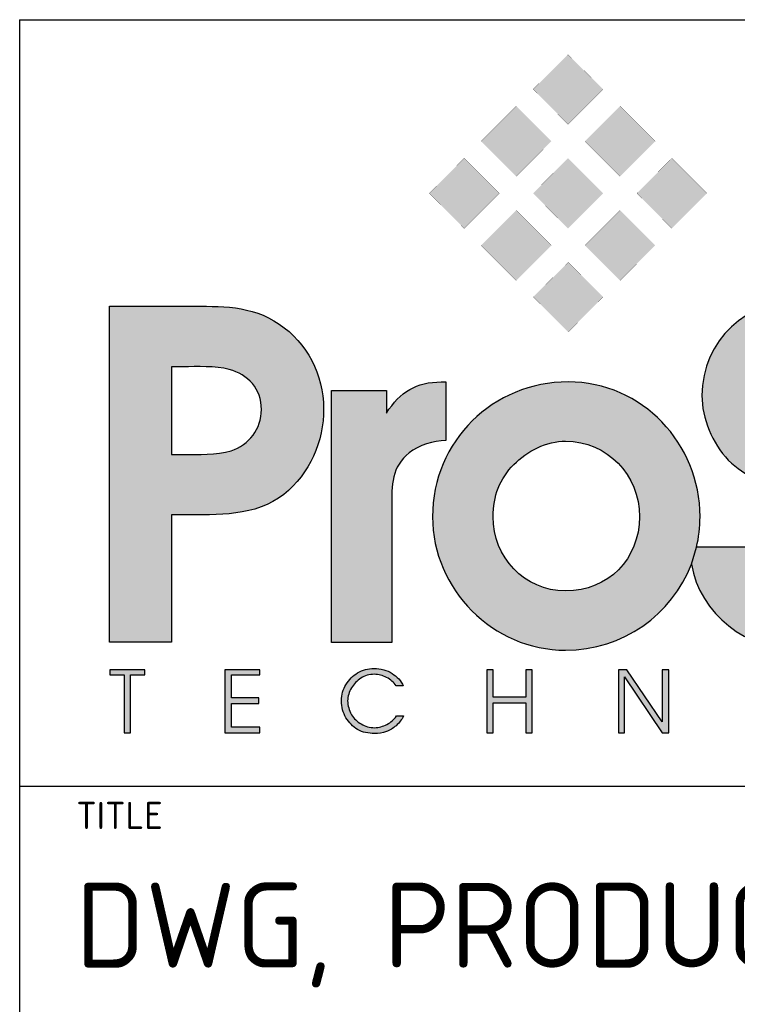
# Model space of a CAD drawing. Header units: inches. Extents: x 0 to 22, y 0 to 17.
# Tile 4 of 40: x 17.4 to 18.4, y 1.5 to 2.9. Entities that reach past the tile are written whole.
import ezdxf

# ---------------------------------------------------------------- set-up
doc = ezdxf.new("R2010")
doc.units = ezdxf.units.IN
doc.header["$MEASUREMENT"] = 0
doc.layers.add('Default', color=7, linetype='Continuous')
doc.layers.add('Layer_1', color=7, linetype='Continuous')

msp = doc.modelspace()

# ---------------------------------------------------------------- hatches: boundary and pattern name
at = {"layer": 'Default', "linetype": 'Continuous'}
for points in [[(18.1577, 2.7818), (18.2094, 2.8335), (18.1577, 2.8843), (18.1065, 2.8335)], [(18.0816, 2.7053), (18.1333, 2.757), (18.0816, 2.8087), (18.0299, 2.757)], [(18.1826, 2.757), (18.2343, 2.7053), (18.286, 2.757), (18.2343, 2.8087)], [(18.0567, 2.6804), (18.005, 2.7321), (17.9538, 2.6804), (18.005, 2.6287)], [(18.1577, 2.6287), (18.2094, 2.6804), (18.1577, 2.7321), (18.1065, 2.6804)], [(18.2592, 2.6804), (18.3104, 2.6287), (18.3621, 2.6804), (18.3104, 2.7321)], [(18.0299, 2.6038), (18.0816, 2.5521), (18.1333, 2.6038), (18.0816, 2.6555)], [(18.2343, 2.5521), (18.286, 2.6038), (18.2343, 2.6555), (18.1826, 2.6038)], [(18.2094, 2.5281), (18.1582, 2.5789), (18.1065, 2.5281), (18.1582, 2.4764)], [(17.5142, 1.9722), (17.5353, 1.9722), (17.5353, 1.9799), (17.4836, 1.9799), (17.4836, 1.9722), (17.5046, 1.9722), (17.5046, 1.887), (17.5142, 1.887)], [(17.653, 1.9799), (17.653, 1.887), (17.7043, 1.887), (17.7043, 1.8956), (17.6626, 1.8956), (17.6626, 1.9301), (17.7028, 1.9301), (17.7028, 1.9387), (17.6626, 1.9387), (17.6626, 1.9722), (17.7043, 1.9722), (17.7043, 1.9799)], [(18.0384, 1.9799), (18.0384, 1.887), (18.0475, 1.887), (18.0475, 1.9311), (18.0958, 1.9311), (18.0958, 1.887), (18.1049, 1.887), (18.1049, 1.9799), (18.0958, 1.9799), (18.0958, 1.9397), (18.0475, 1.9397), (18.0475, 1.9799)], [(18.2409, 1.9694), (18.2964, 1.887), (18.306, 1.887), (18.306, 1.9799), (18.2964, 1.9799), (18.2964, 1.9033), (18.2442, 1.9799), (18.2318, 1.9799), (18.2318, 1.887), (18.2409, 1.887)]]:
    msp.add_hatch(color=7, dxfattribs=at).paths.add_polyline_path(points)
h = msp.add_hatch(color=7, dxfattribs=at)
edge = h.paths.add_edge_path()
edge.add_line((18.3392, 2.1353), (18.3468, 2.1599))
edge.add_spline(control_points=[(18.3468, 2.1599), (18.371, 2.1599), (18.4324, 2.1599), (18.4324, 2.1599), (18.4324, 2.1197), (18.4644, 2.0977), (18.5013, 2.0977), (18.5358, 2.0977), (18.565, 2.1235), (18.565, 2.1599), (18.565, 2.2135), (18.52, 2.2298), (18.4793, 2.2432), (18.4462, 2.2537), (18.4185, 2.2633), (18.3936, 2.2882), (18.3697, 2.3131), (18.3548, 2.3495), (18.3548, 2.383), (18.3548, 2.4644), (18.4218, 2.5237), (18.5004, 2.5237), (18.5765, 2.5237), (18.6454, 2.4605), (18.6444, 2.383), (18.6444, 2.383), (18.5506, 2.383), (18.5506, 2.383), (18.5492, 2.4136), (18.5238, 2.4347), (18.4951, 2.4347), (18.4649, 2.4347), (18.4458, 2.4117), (18.4462, 2.383), (18.4458, 2.3466), (18.4793, 2.3322), (18.5085, 2.3227), (18.543, 2.3102), (18.5765, 2.3006), (18.6047, 2.2767), (18.6401, 2.2489), (18.6564, 2.2126), (18.6564, 2.1647), (18.6564, 2.0766), (18.5836, 2.0086), (18.4965, 2.0086), (18.4205, 2.0086), (18.3519, 2.0616), (18.3392, 2.1353)], knot_values=[0, 0, 0, 0, 0.051112, 0.051112, 0.051112, 0.114787, 0.114787, 0.114787, 0.178462, 0.178462, 0.178462, 0.242136, 0.242136, 0.242136, 0.305811, 0.305811, 0.305811, 0.369485, 0.369485, 0.369485, 0.43316, 0.43316, 0.43316, 0.496835, 0.496835, 0.496835, 0.560509, 0.560509, 0.560509, 0.624184, 0.624184, 0.624184, 0.687858, 0.687858, 0.687858, 0.751533, 0.751533, 0.751533, 0.815208, 0.815208, 0.815208, 0.878882, 0.878882, 0.878882, 0.942557, 0.942557, 0.942557, 1, 1, 1, 1], degree=3, periodic=0)
h = msp.add_hatch(color=7, dxfattribs=at)
edge = h.paths.add_edge_path()
edge.add_spline(control_points=[(17.5747, 2.0206), (17.5747, 2.0206), (17.5747, 2.2076), (17.5747, 2.2076), (17.5747, 2.2076), (17.5927, 2.2076), (17.5927, 2.2076), (17.6414, 2.2076), (17.6988, 2.205), (17.7395, 2.2377), (17.7783, 2.2684), (17.7983, 2.3152), (17.7983, 2.364), (17.7983, 2.4134), (17.7736, 2.4608), (17.7329, 2.4882), (17.6915, 2.5163), (17.6468, 2.5143), (17.5994, 2.5143), (17.5994, 2.5143), (17.4832, 2.5143), (17.4832, 2.5143), (17.4832, 2.5143), (17.4832, 2.0206), (17.4832, 2.0206), (17.4832, 2.0206), (17.5747, 2.0206), (17.5747, 2.0206)], knot_values=[0, 0, 0, 0, 0.111111, 0.111111, 0.111111, 0.222222, 0.222222, 0.222222, 0.333333, 0.333333, 0.333333, 0.444444, 0.444444, 0.444444, 0.555556, 0.555556, 0.555556, 0.666667, 0.666667, 0.666667, 0.777778, 0.777778, 0.777778, 0.888889, 0.888889, 0.888889, 1, 1, 1, 1], degree=3, periodic=0)
edge = h.paths.add_edge_path()
edge.add_spline(control_points=[(17.6621, 2.3018), (17.6888, 2.3105), (17.7068, 2.3339), (17.7068, 2.3626), (17.7068, 2.3927), (17.6868, 2.4141), (17.6594, 2.4214), (17.6394, 2.4268), (17.6114, 2.4254), (17.5914, 2.4254), (17.5914, 2.4254), (17.5747, 2.4254), (17.5747, 2.4254), (17.5747, 2.4254), (17.5747, 2.2965), (17.5747, 2.2965), (17.5747, 2.2965), (17.5914, 2.2965), (17.5914, 2.2965), (17.6141, 2.2965), (17.6401, 2.2952), (17.6621, 2.3018)], knot_values=[0, 0, 0, 0, 0.142857, 0.142857, 0.142857, 0.285714, 0.285714, 0.285714, 0.428571, 0.428571, 0.428571, 0.571429, 0.571429, 0.571429, 0.714286, 0.714286, 0.714286, 0.857143, 0.857143, 0.857143, 1, 1, 1, 1], degree=3, periodic=0)
h = msp.add_hatch(color=7, dxfattribs=at)
edge = h.paths.add_edge_path()
edge.add_spline(control_points=[(17.8096, 2.0201), (17.8096, 2.0201), (17.8986, 2.0201), (17.8986, 2.0201), (17.8986, 2.0201), (17.8986, 2.2202), (17.8986, 2.2202), (17.8976, 2.2508), (17.8986, 2.2786), (17.924, 2.2987), (17.9383, 2.3102), (17.9599, 2.3169), (17.9781, 2.3169), (17.9781, 2.3169), (17.9781, 2.4031), (17.9781, 2.4031), (17.9781, 2.4031), (17.9714, 2.4031), (17.9714, 2.4031), (17.9345, 2.4031), (17.9111, 2.3887), (17.8905, 2.3571), (17.8905, 2.3571), (17.8905, 2.3906), (17.8905, 2.3906), (17.8905, 2.3906), (17.8096, 2.3906), (17.8096, 2.3906), (17.8096, 2.3906), (17.8096, 2.0201), (17.8096, 2.0201)], knot_values=[0, 0, 0, 0, 0.1, 0.1, 0.1, 0.2, 0.2, 0.2, 0.3, 0.3, 0.3, 0.4, 0.4, 0.4, 0.5, 0.5, 0.5, 0.6, 0.6, 0.6, 0.7, 0.7, 0.7, 0.8, 0.8, 0.8, 0.9, 0.9, 0.9, 1, 1, 1, 1], degree=3, periodic=0)
h = msp.add_hatch(color=7, dxfattribs=at)
edge = h.paths.add_edge_path()
edge.add_spline(control_points=[(18.3468, 2.1599), (18.3502, 2.1743), (18.352, 2.1894), (18.352, 2.2049), (18.352, 2.3121), (18.2672, 2.4031), (18.1581, 2.4031), (18.0475, 2.4031), (17.9585, 2.316), (17.9585, 2.2049), (17.9585, 2.0977), (18.0475, 2.0086), (18.1542, 2.0086), (18.2384, 2.0086), (18.3109, 2.0609), (18.3392, 2.1353)], knot_values=[0, 0, 0, 0, 0.036262, 0.036262, 0.036262, 0.29155, 0.29155, 0.29155, 0.546865, 0.546865, 0.546865, 0.80218, 0.80218, 0.80218, 1, 1, 1, 1], degree=3, periodic=0)
edge.add_line((18.3392, 2.1353), (18.3468, 2.1599))
edge = h.paths.add_edge_path()
edge.add_spline(control_points=[(18.1542, 2.316), (18.127, 2.316), (18.0968, 2.3016), (18.0781, 2.2815), (18.0575, 2.2614), (18.0475, 2.2346), (18.0475, 2.2049), (18.0475, 2.1455), (18.0935, 2.0958), (18.1542, 2.0958), (18.217, 2.0958), (18.2629, 2.1427), (18.2629, 2.2049), (18.2629, 2.2662), (18.2155, 2.316), (18.1542, 2.316)], knot_values=[0, 0, 0, 0, 0.2, 0.2, 0.2, 0.4, 0.4, 0.4, 0.6, 0.6, 0.6, 0.8, 0.8, 0.8, 1, 1, 1, 1], degree=3, periodic=0)
h = msp.add_hatch(color=7, dxfattribs=at)
edge = h.paths.add_edge_path()
edge.add_spline(control_points=[(17.9154, 1.956), (17.9139, 1.9598), (17.9115, 1.9636), (17.9087, 1.9665), (17.9053, 1.9694), (17.9024, 1.9722), (17.8991, 1.9742), (17.8953, 1.977), (17.8909, 1.9789), (17.8866, 1.9799), (17.8819, 1.9809), (17.8771, 1.9818), (17.8723, 1.9818), (17.8637, 1.9818), (17.8555, 1.9799), (17.8483, 1.9751), (17.8412, 1.9713), (17.8354, 1.9655), (17.8311, 1.9579), (17.8268, 1.9512), (17.8244, 1.9435), (17.8244, 1.934), (17.8244, 1.9253), (17.8268, 1.9167), (17.8311, 1.9091), (17.8354, 1.9023), (17.8412, 1.8966), (17.8483, 1.8918), (17.8555, 1.888), (17.8641, 1.8861), (17.8732, 1.8861), (17.879, 1.8861), (17.8847, 1.887), (17.8905, 1.8889), (17.8957, 1.8909), (17.9005, 1.8937), (17.9048, 1.8976), (17.9096, 1.9023), (17.913, 1.9062), (17.9159, 1.9119), (17.9159, 1.9119), (17.9053, 1.9119), (17.9053, 1.9119), (17.9015, 1.9062), (17.8972, 1.9023), (17.8914, 1.8995), (17.8857, 1.8966), (17.8795, 1.8947), (17.8732, 1.8947), (17.8661, 1.8947), (17.8594, 1.8966), (17.8536, 1.9004), (17.8474, 1.9033), (17.8431, 1.9081), (17.8393, 1.9138), (17.8354, 1.9206), (17.834, 1.9273), (17.8335, 1.934), (17.834, 1.9407), (17.8354, 1.9474), (17.8393, 1.9531), (17.8426, 1.9588), (17.8474, 1.9636), (17.8531, 1.9675), (17.8589, 1.9713), (17.8656, 1.9732), (17.8728, 1.9732), (17.879, 1.9732), (17.8852, 1.9713), (17.8909, 1.9684), (17.8967, 1.9655), (17.9015, 1.9617), (17.9048, 1.956), (17.9048, 1.956), (17.9154, 1.956), (17.9154, 1.956)], knot_values=[0, 0, 0, 0, 0.04, 0.04, 0.04, 0.08, 0.08, 0.08, 0.12, 0.12, 0.12, 0.16, 0.16, 0.16, 0.2, 0.2, 0.2, 0.24, 0.24, 0.24, 0.28, 0.28, 0.28, 0.32, 0.32, 0.32, 0.36, 0.36, 0.36, 0.4, 0.4, 0.4, 0.44, 0.44, 0.44, 0.48, 0.48, 0.48, 0.52, 0.52, 0.52, 0.56, 0.56, 0.56, 0.6, 0.6, 0.6, 0.64, 0.64, 0.64, 0.68, 0.68, 0.68, 0.72, 0.72, 0.72, 0.76, 0.76, 0.76, 0.8, 0.8, 0.8, 0.84, 0.84, 0.84, 0.88, 0.88, 0.88, 0.92, 0.92, 0.92, 0.96, 0.96, 0.96, 1, 1, 1, 1], degree=3, periodic=0)

# ---------------------------------------------------------------- linework, layer by layer
at = {"color": 7, "linetype": 'Continuous'}
for p, q in [((17.3511, 2.9357), (17.3511, 0.5146)), ((17.3511, 2.9357), (21.5386, 2.9357)), ((21.5293, 1.8084), (17.3511, 1.8084))]:
    msp.add_line(p, q, dxfattribs=at)
at = {"layer": 'Default', "color": 7, "linetype": 'Continuous'}
msp.add_line((18.3392, 2.1353), (18.3468, 2.1599), dxfattribs=at)
at = {"layer": 'Layer_1', "color": 7, "linetype": 'Continuous'}
for p, q in [((17.5353, 1.9799), (17.4836, 1.9799)), ((17.4836, 1.9799), (17.4836, 1.9722)), ((17.4836, 1.9722), (17.5046, 1.9722)), ((17.5046, 1.9722), (17.5046, 1.887)), ((17.5142, 1.9722), (17.5353, 1.9722)), ((17.5142, 1.887), (17.5142, 1.9722)), ((17.5353, 1.9722), (17.5353, 1.9799)), ((17.653, 1.9799), (17.653, 1.887)), ((17.7043, 1.9799), (17.653, 1.9799)), ((17.6626, 1.9387), (17.6626, 1.9722)), ((17.6626, 1.9722), (17.7043, 1.9722)), ((17.7043, 1.9722), (17.7043, 1.9799)), ((18.0384, 1.9799), (18.0384, 1.887)), ((18.0475, 1.9799), (18.0384, 1.9799)), ((18.0475, 1.9397), (18.0475, 1.9799)), ((18.1049, 1.9799), (18.0958, 1.9799)), ((18.0958, 1.9799), (18.0958, 1.9397)), ((18.1049, 1.887), (18.1049, 1.9799)), ((18.2442, 1.9799), (18.2318, 1.9799)), ((18.2318, 1.9799), (18.2318, 1.887)), ((18.2409, 1.9694), (18.2964, 1.887)), ((18.2409, 1.887), (18.2409, 1.9694)), ((18.2964, 1.9033), (18.2442, 1.9799)), ((18.306, 1.9799), (18.2964, 1.9799)), ((18.2964, 1.9799), (18.2964, 1.9033)), ((18.306, 1.887), (18.306, 1.9799)), ((17.7028, 1.9387), (17.6626, 1.9387)), ((17.6626, 1.8956), (17.6626, 1.9301)), ((17.6626, 1.9301), (17.7028, 1.9301)), ((17.7028, 1.9301), (17.7028, 1.9387)), ((18.0958, 1.9397), (18.0475, 1.9397)), ((18.0475, 1.887), (18.0475, 1.9311)), ((18.0475, 1.9311), (18.0958, 1.9311)), ((18.0958, 1.9311), (18.0958, 1.887)), ((17.5046, 1.887), (17.5142, 1.887)), ((17.653, 1.887), (17.7043, 1.887)), ((17.7043, 1.8956), (17.6626, 1.8956)), ((17.7043, 1.887), (17.7043, 1.8956)), ((18.0384, 1.887), (18.0475, 1.887)), ((18.0958, 1.887), (18.1049, 1.887)), ((18.2318, 1.887), (18.2409, 1.887)), ((18.2964, 1.887), (18.306, 1.887))]:
    msp.add_line(p, q, dxfattribs=at)
at = {"layer": 'Layer_1', "color": 7, "linetype": 'Continuous', "const_width": 0.00013}
for points in [[(18.1065, 2.8335), (18.1577, 2.7818), (18.2094, 2.8335), (18.1577, 2.8843), (18.1065, 2.8335)], [(18.0299, 2.757), (18.0816, 2.7053), (18.1333, 2.757), (18.0816, 2.8087), (18.0299, 2.757)], [(18.1826, 2.757), (18.2343, 2.7053), (18.286, 2.757), (18.2343, 2.8087), (18.1826, 2.757)], [(17.9538, 2.6804), (18.005, 2.6287), (18.0567, 2.6804), (18.005, 2.7321), (17.9538, 2.6804)], [(18.1065, 2.6804), (18.1577, 2.6287), (18.2094, 2.6804), (18.1577, 2.7321), (18.1065, 2.6804)], [(18.2592, 2.6804), (18.3104, 2.6287), (18.3621, 2.6804), (18.3104, 2.7321), (18.2592, 2.6804)], [(18.0299, 2.6038), (18.0816, 2.5521), (18.1333, 2.6038), (18.0816, 2.6555), (18.0299, 2.6038)], [(18.1826, 2.6038), (18.2343, 2.5521), (18.286, 2.6038), (18.2343, 2.6555), (18.1826, 2.6038)], [(18.1065, 2.5281), (18.1582, 2.4764), (18.2094, 2.5281), (18.1582, 2.5789), (18.1065, 2.5281)]]:
    msp.add_lwpolyline(points, close=True, dxfattribs=at)
at = {"layer": 'Layer_1', "color": 7, "linetype": 'Continuous'}
for points, knots in [([(18.3392, 2.1353), (18.3519, 2.0616), (18.4205, 2.0086), (18.4965, 2.0086), (18.5836, 2.0086), (18.6564, 2.0766), (18.6564, 2.1647), (18.6564, 2.2126), (18.6401, 2.2489), (18.6047, 2.2767), (18.5765, 2.3006), (18.543, 2.3102), (18.5085, 2.3227), (18.4793, 2.3322), (18.4458, 2.3466), (18.4462, 2.383), (18.4458, 2.4117), (18.4649, 2.4347), (18.4951, 2.4347), (18.5238, 2.4347), (18.5492, 2.4136), (18.5506, 2.383), (18.5506, 2.383), (18.6444, 2.383), (18.6444, 2.383), (18.6454, 2.4605), (18.5765, 2.5237), (18.5004, 2.5237), (18.4218, 2.5237), (18.3548, 2.4644), (18.3548, 2.383), (18.3548, 2.3495), (18.3697, 2.3131), (18.3936, 2.2882), (18.4185, 2.2633), (18.4462, 2.2537), (18.4793, 2.2432), (18.52, 2.2298), (18.565, 2.2135), (18.565, 2.1599), (18.565, 2.1235), (18.5358, 2.0977), (18.5013, 2.0977), (18.4644, 2.0977), (18.4324, 2.1197), (18.4324, 2.1599), (18.4324, 2.1599), (18.371, 2.1599), (18.3468, 2.1599)], [0, 0, 0, 0, 0.0574431, 0.0574431, 0.0574431, 0.1211177, 0.1211177, 0.1211177, 0.1847923, 0.1847923, 0.1847923, 0.2484669, 0.2484669, 0.2484669, 0.3121415, 0.3121415, 0.3121415, 0.3758161, 0.3758161, 0.3758161, 0.4394908, 0.4394908, 0.4394908, 0.5031654, 0.5031654, 0.5031654, 0.56684, 0.56684, 0.56684, 0.6305146, 0.6305146, 0.6305146, 0.6941892, 0.6941892, 0.6941892, 0.7578638, 0.7578638, 0.7578638, 0.8215384, 0.8215384, 0.8215384, 0.885213, 0.885213, 0.885213, 0.9488876, 0.9488876, 0.9488876, 1, 1, 1, 1]), ([(17.5747, 2.0206), (17.5747, 2.0206), (17.5747, 2.2076), (17.5747, 2.2076), (17.5747, 2.2076), (17.5927, 2.2076), (17.5927, 2.2076), (17.6414, 2.2076), (17.6988, 2.205), (17.7395, 2.2377), (17.7783, 2.2684), (17.7983, 2.3152), (17.7983, 2.364), (17.7983, 2.4134), (17.7736, 2.4608), (17.7329, 2.4882), (17.6915, 2.5163), (17.6468, 2.5143), (17.5994, 2.5143), (17.5994, 2.5143), (17.4832, 2.5143), (17.4832, 2.5143), (17.4832, 2.5143), (17.4832, 2.0206), (17.4832, 2.0206), (17.4832, 2.0206), (17.5747, 2.0206), (17.5747, 2.0206)], [0, 0, 0, 0, 0.111111, 0.111111, 0.111111, 0.222222, 0.222222, 0.222222, 0.333333, 0.333333, 0.333333, 0.444444, 0.444444, 0.444444, 0.555556, 0.555556, 0.555556, 0.666667, 0.666667, 0.666667, 0.777778, 0.777778, 0.777778, 0.888889, 0.888889, 0.888889, 1, 1, 1, 1]), ([(17.6621, 2.3018), (17.6401, 2.2952), (17.6141, 2.2965), (17.5914, 2.2965), (17.5914, 2.2965), (17.5747, 2.2965), (17.5747, 2.2965), (17.5747, 2.2965), (17.5747, 2.4254), (17.5747, 2.4254), (17.5747, 2.4254), (17.5914, 2.4254), (17.5914, 2.4254), (17.6114, 2.4254), (17.6394, 2.4268), (17.6594, 2.4214), (17.6868, 2.4141), (17.7068, 2.3927), (17.7068, 2.3626), (17.7068, 2.3339), (17.6888, 2.3105), (17.6621, 2.3018)], [0, 0, 0, 0, 0.142857, 0.142857, 0.142857, 0.285714, 0.285714, 0.285714, 0.428571, 0.428571, 0.428571, 0.571429, 0.571429, 0.571429, 0.714286, 0.714286, 0.714286, 0.857143, 0.857143, 0.857143, 1, 1, 1, 1]), ([(17.8096, 2.0201), (17.8096, 2.0201), (17.8986, 2.0201), (17.8986, 2.0201), (17.8986, 2.0201), (17.8986, 2.2202), (17.8986, 2.2202), (17.8976, 2.2508), (17.8986, 2.2786), (17.924, 2.2987), (17.9383, 2.3102), (17.9599, 2.3169), (17.9781, 2.3169), (17.9781, 2.3169), (17.9781, 2.4031), (17.9781, 2.4031), (17.9781, 2.4031), (17.9714, 2.4031), (17.9714, 2.4031), (17.9345, 2.4031), (17.9111, 2.3887), (17.8905, 2.3571), (17.8905, 2.3571), (17.8905, 2.3906), (17.8905, 2.3906), (17.8905, 2.3906), (17.8096, 2.3906), (17.8096, 2.3906), (17.8096, 2.3906), (17.8096, 2.0201), (17.8096, 2.0201)], [0, 0, 0, 0, 0.1, 0.1, 0.1, 0.2, 0.2, 0.2, 0.3, 0.3, 0.3, 0.4, 0.4, 0.4, 0.5, 0.5, 0.5, 0.6, 0.6, 0.6, 0.7, 0.7, 0.7, 0.8, 0.8, 0.8, 0.9, 0.9, 0.9, 1, 1, 1, 1]), ([(18.3468, 2.1599), (18.3502, 2.1743), (18.352, 2.1894), (18.352, 2.2049), (18.352, 2.3121), (18.2672, 2.4031), (18.1581, 2.4031), (18.0475, 2.4031), (17.9585, 2.316), (17.9585, 2.2049), (17.9585, 2.0977), (18.0475, 2.0086), (18.1542, 2.0086), (18.2384, 2.0086), (18.3109, 2.0609), (18.3392, 2.1353)], [0, 0, 0, 0, 0.036262, 0.036262, 0.036262, 0.29155, 0.29155, 0.29155, 0.546865, 0.546865, 0.546865, 0.80218, 0.80218, 0.80218, 1, 1, 1, 1]), ([(18.1542, 2.316), (18.127, 2.316), (18.0968, 2.3016), (18.0781, 2.2815), (18.0575, 2.2614), (18.0475, 2.2346), (18.0475, 2.2049), (18.0475, 2.1455), (18.0935, 2.0958), (18.1542, 2.0958), (18.217, 2.0958), (18.2629, 2.1427), (18.2629, 2.2049), (18.2629, 2.2662), (18.2155, 2.316), (18.1542, 2.316)], [0, 0, 0, 0, 0.2, 0.2, 0.2, 0.4, 0.4, 0.4, 0.6, 0.6, 0.6, 0.8, 0.8, 0.8, 1, 1, 1, 1]), ([(17.9154, 1.956), (17.9139, 1.9598), (17.9115, 1.9636), (17.9087, 1.9665), (17.9053, 1.9694), (17.9024, 1.9722), (17.8991, 1.9742), (17.8953, 1.977), (17.8909, 1.9789), (17.8866, 1.9799), (17.8819, 1.9809), (17.8771, 1.9818), (17.8723, 1.9818), (17.8637, 1.9818), (17.8555, 1.9799), (17.8483, 1.9751), (17.8412, 1.9713), (17.8354, 1.9655), (17.8311, 1.9579), (17.8268, 1.9512), (17.8244, 1.9435), (17.8244, 1.934), (17.8244, 1.9253), (17.8268, 1.9167), (17.8311, 1.9091), (17.8354, 1.9023), (17.8412, 1.8966), (17.8483, 1.8918), (17.8555, 1.888), (17.8641, 1.8861), (17.8732, 1.8861), (17.879, 1.8861), (17.8847, 1.887), (17.8905, 1.8889), (17.8957, 1.8909), (17.9005, 1.8937), (17.9048, 1.8976), (17.9096, 1.9023), (17.913, 1.9062), (17.9159, 1.9119), (17.9159, 1.9119), (17.9053, 1.9119), (17.9053, 1.9119), (17.9015, 1.9062), (17.8972, 1.9023), (17.8914, 1.8995), (17.8857, 1.8966), (17.8795, 1.8947), (17.8732, 1.8947), (17.8661, 1.8947), (17.8594, 1.8966), (17.8536, 1.9004), (17.8474, 1.9033), (17.8431, 1.9081), (17.8393, 1.9138), (17.8354, 1.9206), (17.834, 1.9273), (17.8335, 1.934), (17.834, 1.9407), (17.8354, 1.9474), (17.8393, 1.9531), (17.8426, 1.9588), (17.8474, 1.9636), (17.8531, 1.9675), (17.8589, 1.9713), (17.8656, 1.9732), (17.8728, 1.9732), (17.879, 1.9732), (17.8852, 1.9713), (17.8909, 1.9684), (17.8967, 1.9655), (17.9015, 1.9617), (17.9048, 1.956), (17.9048, 1.956), (17.9154, 1.956), (17.9154, 1.956)], [0, 0, 0, 0, 0.04, 0.04, 0.04, 0.08, 0.08, 0.08, 0.12, 0.12, 0.12, 0.16, 0.16, 0.16, 0.2, 0.2, 0.2, 0.24, 0.24, 0.24, 0.28, 0.28, 0.28, 0.32, 0.32, 0.32, 0.36, 0.36, 0.36, 0.4, 0.4, 0.4, 0.44, 0.44, 0.44, 0.48, 0.48, 0.48, 0.52, 0.52, 0.52, 0.56, 0.56, 0.56, 0.6, 0.6, 0.6, 0.64, 0.64, 0.64, 0.68, 0.68, 0.68, 0.72, 0.72, 0.72, 0.76, 0.76, 0.76, 0.8, 0.8, 0.8, 0.84, 0.84, 0.84, 0.88, 0.88, 0.88, 0.92, 0.92, 0.92, 0.96, 0.96, 0.96, 1, 1, 1, 1])]:
    msp.add_open_spline(points, degree=3, knots=knots, dxfattribs=at)

# ---------------------------------------------------------------- texts
at = {"insert": (17.4344, 1.7857), "char_height": 0.04, "width": 0.153913, "attachment_point": 1}
msp.add_mtext('{\\fSolid Edge ANSI|b0||i0||c0|p34;\\C7;\\H4.e-002;\\W1.;TITLE}', dxfattribs=at)
at = {"layer": 'Default', "insert": (17.4332, 1.6669), "char_height": 0.125, "width": 4.066683, "attachment_point": 1}
msp.add_mtext('{\\fSolid Edge ANSI|b0||i0||c0|p34;\\C7;\\H0.125;\\W1.;DWG, PRODUCT, PLX82-EIP-PNC}', dxfattribs=at)

doc.saveas('drawing.dxf')
